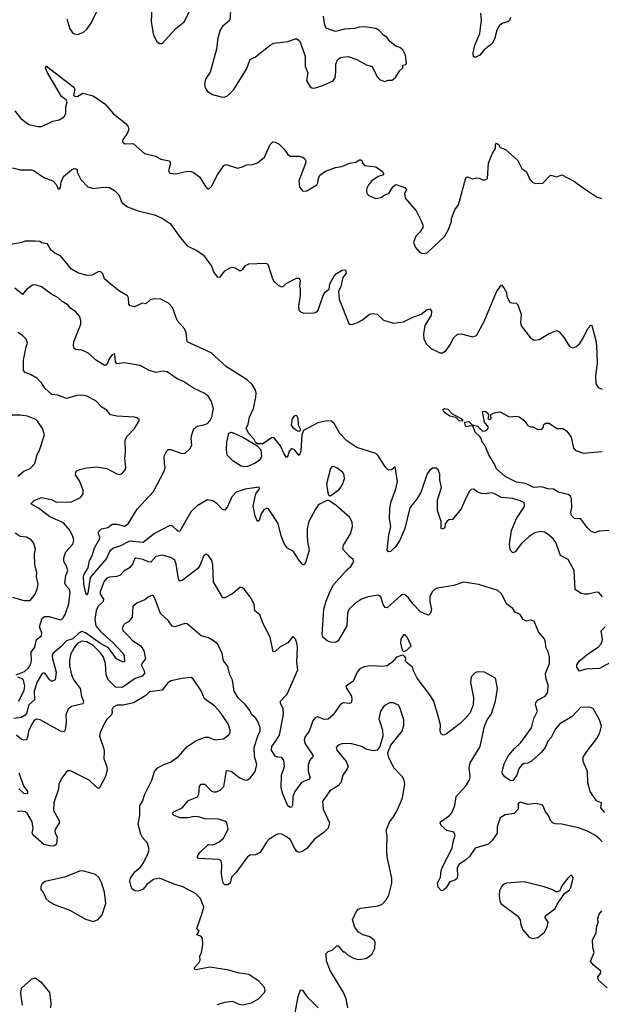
# Model space of a CAD drawing. Extents: x 2133461 to 2293071, y 753526 to 916327.
# Tile 139 of 256: x 2206592 to 2211219, y 839732 to 847568. Entities that reach past the tile are written whole.
import ezdxf

# ---------------------------------------------------------------- set-up
doc = ezdxf.new("R2010")
doc.units = 0

msp = doc.modelspace()

# ---------------------------------------------------------------- linework, layer by layer
at = {"layer": '0CON10XD'}
for points in [[(2206965.8, 847575.8), (2206990, 847495), (2207008.3, 847468.3), (2207025, 847456.7), (2207055, 847451.2), (2207100.5, 847469.5), (2207128.8, 847495), (2207164.2, 847545), (2207227.5, 847675)], [(2207642, 847665), (2207638.8, 847555), (2207651.7, 847471.7), (2207657.5, 847445), (2207682.5, 847395), (2207705, 847377.5), (2207725, 847377.5), (2207835, 847498), (2207899.7, 847550.3), (2207948.8, 847645)], [(2208270, 847635), (2208263.3, 847565), (2208206.2, 847515), (2208187.5, 847485), (2208167.5, 847425), (2208157, 847333), (2208108.3, 847151.7), (2208070, 847095), (2208061.2, 847055), (2208066.7, 847025), (2208085, 846997.5), (2208125, 846972.5), (2208193.6, 846953.6), (2208219.3, 846950.7), (2208245, 846962.5), (2208295, 847012.5), (2208396, 847175), (2208425, 847252.5), (2208468.3, 847271.7), (2208583.9, 847366.1), (2208615, 847380), (2208725, 847393.3), (2208787, 847417), (2208797, 847417), (2208815, 847402.5), (2208826.7, 847385), (2208863.8, 847275), (2208863.3, 847195), (2208883.3, 847145), (2208873.3, 847085), (2208903.3, 847035), (2208915, 847026.7), (2208935, 847023.8), (2208995, 847041.2), (2209085, 847081.2), (2209101.2, 847105), (2209106, 847155), (2209106.2, 847215), (2209121.2, 847248.8), (2209145, 847266.2), (2209205, 847276.2), (2209275, 847251.2), (2209348.3, 847208.3), (2209395, 847196.7), (2209435, 847112.5), (2209455, 847092.5), (2209495, 847077.5), (2209523.6, 847086.4), (2209555, 847087.5), (2209583, 847107), (2209617.5, 847165), (2209640, 847185), (2209640, 847205), (2209665, 847212.5), (2209670, 847225), (2209662.5, 847285), (2209639.3, 847329.3), (2209617, 847347), (2209585, 847357.5), (2209536.7, 847395), (2209516.3, 847426.3), (2209485, 847446.2), (2209452.3, 847482.3), (2209425, 847498.8), (2209335, 847510), (2209295, 847509.2), (2209255, 847498.8), (2209175, 847491.4), (2209105, 847474.3), (2209031.4, 847501.4), (2209018.2, 847525), (2209009.2, 847595)], [(2210496, 847585), (2210489.2, 847560.8), (2210475, 847550.8), (2210435, 847540.3), (2210409.3, 847520.7), (2210388.1, 847485), (2210368.2, 847411.8), (2210351.8, 847378.2), (2210283.3, 847325), (2210253.1, 847286.9), (2210215, 847268), (2210202.5, 847275), (2210200.9, 847305), (2210213.9, 847365), (2210252, 847458), (2210265.3, 847565.3), (2210259.5, 847619.5)], [(2206551.7, 846841.7), (2206600.5, 846780.5), (2206665, 846733.3), (2206738.3, 846718.3), (2206765, 846718.8), (2206785, 846726.7), (2206855, 846761.2), (2206905, 846770), (2206945, 846794.2), (2206959.8, 846825), (2206958, 846875), (2206968.5, 846915), (2206960.9, 846930.9), (2206925, 846957.8), (2206808.2, 847155), (2206797.5, 847185), (2206805, 847198), (2207021.5, 847031.5), (2207030.8, 847015), (2207018.8, 846965), (2207035, 846957.8), (2207055, 846960.4), (2207095, 846982.5), (2207175, 846960.9), (2207269.4, 846899.4), (2207337.9, 846817.9), (2207438.2, 846738.2), (2207454.8, 846715), (2207460.3, 846695), (2207443.8, 846656.2), (2207412.2, 846615), (2207410.8, 846595), (2207429.3, 846579.3), (2207495, 846583.3), (2207584.1, 846504.1), (2207675, 846480.8), (2207715, 846458), (2207782.5, 846445), (2207791.2, 846425), (2207776.2, 846365), (2207786.4, 846346.4), (2207835, 846342), (2207925, 846362.9), (2207955, 846360.8), (2207975, 846352.5), (2208025.5, 846315.5), (2208065, 846247.5), (2208083.6, 846223.6), (2208095, 846220), (2208118.3, 846241.7), (2208166.4, 846333.6), (2208215, 846406.7), (2208235, 846416.7), (2208325, 846387.5), (2208365, 846397.5), (2208395, 846412.5), (2208445, 846416.7), (2208485, 846430), (2208538.8, 846475), (2208584.2, 846575), (2208605, 846596), (2208625, 846594.2), (2208656.4, 846576.4), (2208696.4, 846536.4), (2208725, 846496.2), (2208745, 846481.2), (2208815, 846481.2), (2208843.9, 846473.9), (2208860.8, 846460.8), (2208868, 846445), (2208867, 846423), (2208812.2, 846285), (2208819.2, 846235), (2208845, 846203.8), (2208875, 846206.7), (2208955, 846252.5), (2208965, 846270), (2208968.8, 846305), (2208979.3, 846330.7), (2209025, 846363.3), (2209105, 846391.2), (2209155, 846398.8), (2209215, 846426.7), (2209265, 846433.3), (2209295, 846452.5), (2209305, 846452.5), (2209315.8, 846445.8), (2209320, 846425), (2209335, 846406.7), (2209425, 846397.5), (2209475, 846363.3), (2209487.5, 846345), (2209486.1, 846333.9), (2209445, 846320), (2209393.3, 846285), (2209366.2, 846255), (2209352.7, 846227.3), (2209350, 846205), (2209354.1, 846184.1), (2209368.3, 846168.3), (2209423.9, 846143.9), (2209467.7, 846152.3), (2209496.4, 846173.6), (2209527.5, 846185), (2209561.7, 846238.3), (2209585, 846257.5), (2209655, 846232.5), (2209670, 846215), (2209652.5, 846185), (2209658.3, 846148.3), (2209745.8, 846045.8), (2209782.9, 845972.9), (2209800, 845935), (2209798.8, 845915), (2209774.1, 845875.9), (2209743.8, 845845), (2209723.8, 845795), (2209740, 845755), (2209776.4, 845716.4), (2209796.4, 845706.4), (2209835, 845713.8), (2209973.8, 845845), (2210007.3, 845902.7), (2210026.7, 845965), (2210026.7, 845985), (2210053.3, 846055), (2210083.3, 846095), (2210141.7, 846308.3), (2210155, 846316.7), (2210195, 846302.5), (2210225, 846310), (2210247, 846307), (2210275, 846292.5), (2210295, 846292.5), (2210312.5, 846305), (2210322.5, 846427.5), (2210350.5, 846499.5), (2210377, 846543), (2210377.5, 846575), (2210385, 846586.7), (2210402.5, 846575), (2210415, 846550), (2210457.5, 846535), (2210555, 846447.5), (2210586.7, 846385), (2210625, 846356.7), (2210651.2, 846295), (2210670, 846275), (2210695, 846264), (2210755, 846266.7), (2210815, 846330), (2210865, 846316.7), (2210905, 846333.3), (2211005, 846281.2), (2211066.7, 846235), (2211186.4, 846156.4), (2211220, 846145)], [(2206535, 846388), (2206594.1, 846374.1), (2206685, 846372), (2206707.5, 846365), (2206785, 846312), (2206855, 846286), (2206884, 846255), (2206895, 846227.5), (2206905, 846220), (2206915, 846232.5), (2206921.9, 846275), (2206940.6, 846319.4), (2207005, 846372.5), (2207025, 846382.5), (2207041.7, 846381.7), (2207050, 846375), (2207050, 846355), (2207079.2, 846295), (2207135, 846238.9), (2207175, 846225.6), (2207255, 846235.8), (2207305, 846233.3), (2207345, 846208.6), (2207380, 846175), (2207405, 846113.6), (2207448.9, 846078.9), (2207535, 846047.5), (2207665, 846014.3), (2207725, 845988.6), (2207790, 845945), (2207869.4, 845835), (2207925, 845769.2), (2208001.3, 845731.3), (2208053.8, 845695), (2208117.8, 845607.8), (2208135.7, 845555), (2208165, 845520), (2208189.1, 845520.9), (2208225, 845570), (2208265, 845593.8), (2208285, 845598), (2208305, 845593.8), (2208345, 845570), (2208365, 845577.5), (2208388.3, 845611.7), (2208414.4, 845625.6), (2208545, 845630.6), (2208562.9, 845625), (2208568.9, 845615), (2208603.6, 845506.4), (2208615, 845486.7), (2208647.5, 845455), (2208675, 845443.3), (2208687.5, 845445), (2208712.5, 845467.5), (2208795, 845510), (2208815, 845510), (2208823.6, 845493.6), (2208816.7, 845445), (2208823, 845423), (2208823.8, 845375), (2208808.8, 845285), (2208813.3, 845255), (2208825, 845242.5), (2208853.6, 845233.6), (2208935, 845234), (2208955, 845242), (2208966, 845255), (2209007, 845373), (2209021.7, 845398.3), (2209055, 845423.3), (2209058.1, 845465), (2209092.7, 845527.3), (2209112.4, 845547.6), (2209156.2, 845575), (2209185, 845578.6), (2209188.3, 845551.7), (2209162, 845515), (2209145.5, 845444.5), (2209127.1, 845405), (2209134.3, 845344.3), (2209209.3, 845149.3), (2209221.7, 845141.7), (2209245, 845144), (2209285, 845160), (2209320.3, 845179.7), (2209375, 845223.3), (2209395, 845228.8), (2209435, 845223.3), (2209485, 845177.5), (2209565, 845153.8), (2209645, 845162.5), (2209715, 845197.5), (2209786.8, 845223.2), (2209835, 845262), (2209856, 845266), (2209867.7, 845247.7), (2209865.9, 845215.9), (2209815.4, 845134.6), (2209803.8, 845065), (2209807.1, 845025), (2209829.3, 844985), (2209865, 844951.2), (2209935, 844917.6), (2209955, 844915.6), (2209985.2, 844935), (2210019.1, 844985), (2210043.1, 845035), (2210075, 845065.6), (2210105, 845068.1), (2210195, 845042.9), (2210225, 845053.8), (2210286.9, 845165), (2210385, 845402), (2210425, 845456.7), (2210444.2, 845434.2), (2210465, 845397.5), (2210466.7, 845365), (2210491.2, 845321.2), (2210505, 845313.8), (2210541.7, 845311.7), (2210555, 845297.5), (2210580.8, 845220.8), (2210575.7, 845155), (2210580.7, 845130.7), (2210656.8, 845036.8), (2210685, 845018), (2210725, 845022.5), (2210805, 845071.2), (2210865, 845094), (2210882.7, 845082.7), (2210925, 845036.7), (2210965, 844966.2), (2210995, 844956), (2211016.6, 844963.4), (2211045, 844988), (2211070.6, 845025), (2211115, 845113.3), (2211135, 845137.5), (2211143, 845133), (2211176.1, 845016.1), (2211181.2, 844975), (2211187.5, 844835), (2211173.9, 844733.9), (2211175, 844670), (2211195, 844640), (2211225, 844627.5)], [(2207535, 845296), (2207505, 845284), (2207470.8, 845290.8), (2207461.2, 845305), (2207457.5, 845355), (2207450.3, 845370.3), (2207387, 845407), (2207308.7, 845468.7), (2207267, 845507), (2207253.8, 845545), (2207235, 845563.3), (2207215, 845561.2), (2207165, 845535.8), (2207125, 845533.1), (2207055, 845552.9), (2207005, 845582), (2206918.8, 845685), (2206870.3, 845710.3), (2206842, 845735), (2206813.6, 845783.6), (2206765, 845792.5), (2206753, 845803), (2206713.9, 845806.1), (2206635, 845806.7), (2206605.7, 845794.3), (2206525, 845778.6)], [(2211247.2, 841257.2), (2211216, 841295), (2211220, 841335), (2211182.1, 841352.1), (2211130.8, 841425), (2211112.9, 841495), (2211110.6, 841585), (2211076, 841665), (2211075, 841700), (2211102.9, 841745), (2211183.7, 841846.3), (2211207.4, 841892.6), (2211220, 841945), (2211206, 841995), (2211155, 842086.7), (2211126.8, 842096.8), (2211055, 842093.1), (2210987.9, 842022.1), (2210890, 841965), (2210854.4, 841925), (2210820.8, 841855), (2210793.8, 841825), (2210773.5, 841776.5), (2210742.6, 841737.4), (2210663.6, 841666.4), (2210635, 841650.5), (2210605, 841648.9), (2210585, 841635.4), (2210563.7, 841605), (2210547.3, 841555), (2210515, 841509.4), (2210495, 841512.7), (2210451.9, 841541.9), (2210433.2, 841565), (2210430, 841585), (2210445.5, 841645), (2210475.3, 841704.7), (2210526.2, 841765), (2210580, 841815), (2210665, 841931.9), (2210683.4, 842006.6), (2210711.8, 842065), (2210695.7, 842115), (2210698.6, 842135), (2210716, 842155), (2210772.5, 842185), (2210794.4, 842215), (2210795.5, 842275), (2210779.4, 842319.4), (2210774.3, 842364.3), (2210808, 842445), (2210808, 842495), (2210797.3, 842537.3), (2210778.8, 842575), (2210775, 842617.5), (2210765, 842642), (2210720, 842695), (2210685, 842782), (2210655, 842790), (2210625, 842780), (2210597.5, 842795), (2210573, 842833), (2210535, 842852.5), (2210515, 842883.3), (2210466.6, 842916.6), (2210425, 843000), (2210395.8, 843025.8), (2210245, 843073.8), (2210121.7, 843091.7), (2210045, 843065.7), (2209915.7, 843044.3), (2209894.5, 843035.5), (2209874.2, 843015), (2209856, 842975), (2209855.7, 842935), (2209869.3, 842875), (2209861.1, 842845), (2209845, 842827.8), (2209783.8, 842853.8), (2209719.8, 842919.8), (2209685, 842966), (2209655, 842991.2), (2209636.4, 842993.6), (2209625, 842986.7), (2209544.2, 842915), (2209515, 842888), (2209499.5, 842889.5), (2209483.4, 842913.4), (2209465.7, 842975), (2209445, 842988.6), (2209365, 842975.5), (2209310, 842955), (2209262.2, 842925), (2209210.9, 842875), (2209200.8, 842845), (2209195.2, 842744.8), (2209124.5, 842625), (2209105, 842611.9), (2209065, 842612.8), (2209038.2, 842625), (2209002.7, 842655), (2208998.5, 842675), (2209012, 842878), (2209029.3, 842940.7), (2209061, 843019), (2209089.6, 843070.4), (2209198, 843192), (2209225.6, 843215), (2209250.8, 843255), (2209245, 843273.3), (2209216.1, 843296.1), (2209163.8, 843355), (2209167.5, 843385), (2209195, 843428), (2209225, 843476.7), (2209240, 843535), (2209237, 843567), (2209218.8, 843605), (2209110.5, 843700.5), (2209051.7, 843741.7), (2209035, 843742.5), (2208982.5, 843715), (2208966.1, 843703.9), (2208945, 843672.5), (2208891.4, 843575), (2208880, 843515), (2208878.6, 843465), (2208880.8, 843415), (2208895.9, 843344.1), (2208865, 843247.5), (2208855, 843230), (2208845, 843230), (2208811.1, 843271.1), (2208771.2, 843335), (2208723.1, 843363.1), (2208698.8, 843395), (2208671.2, 843461.2), (2208647.7, 843557.7), (2208577.3, 843667.3), (2208567.5, 843677.5), (2208555, 843678.8), (2208535, 843666), (2208512.5, 843635), (2208497.7, 843582.3), (2208485, 843573.3), (2208465.9, 843615.9), (2208450.3, 843700.3), (2208471.2, 843795), (2208500, 843835), (2208497.5, 843847.5), (2208385, 843832), (2208315, 843808), (2208280.3, 843769.7), (2208245, 843693.3), (2208224.1, 843665.9), (2208205, 843670), (2208162, 843715), (2208127.6, 843737.6), (2208085, 843745.6), (2208005, 843698.6), (2207955.7, 843655), (2207865, 843498.8), (2207855, 843496), (2207845, 843502.5), (2207805, 843540.6), (2207785, 843541.5), (2207665, 843479.5), (2207575, 843408.5), (2207465, 843417), (2207395, 843379.8), (2207337.2, 843362.8), (2207310.1, 843339.9), (2207281.2, 843278.8), (2207151.5, 843128.5), (2207135, 843003.3), (2207125, 842990), (2207118, 843005), (2207100.9, 843075), (2207100, 843135), (2207105.6, 843155), (2207137.1, 843205), (2207148.2, 843265), (2207168.3, 843301.7), (2207187.7, 843365), (2207227.4, 843432.6), (2207228.9, 843448.9), (2207216, 843485), (2207220, 843495), (2207243.8, 843515), (2207292.1, 843527.9), (2207327.1, 843552.9), (2207365, 843553.3), (2207425, 843538.6), (2207455.8, 843555), (2207525, 843671.9), (2207655, 843813.1), (2207741.8, 843975), (2207748.2, 844005), (2207745, 844033.3), (2207741.4, 844095), (2207762.4, 844137.6), (2207773, 844147), (2207795, 844148.6), (2207875, 844119.5), (2207904.4, 844115.6), (2207949.2, 844155), (2207960, 844185), (2207955.6, 844235), (2207960.6, 844265), (2207978.3, 844311.7), (2208005, 844334.4), (2208056.2, 844343.8), (2208085, 844355.6), (2208105.8, 844375), (2208120.8, 844405), (2208134, 844475), (2208116, 844535), (2208091.2, 844571.2), (2208065, 844592), (2207975.8, 844635.8), (2207895, 844688), (2207845, 844708.6), (2207765, 844765.4), (2207735, 844770.4), (2207675, 844760), (2207622.5, 844775), (2207550, 844815), (2207423.9, 844836.1), (2207365, 844828.8), (2207353.3, 844845), (2207348.8, 844905), (2207345, 844908.8), (2207325, 844897.5), (2207305.2, 844874.8), (2207285, 844823.8), (2207275, 844815.8), (2207265, 844817.5), (2207204, 844855), (2207135, 844917.5), (2207085, 844937.5), (2207035, 844943.8), (2207025, 844950), (2207019.2, 844975), (2207023.1, 845005), (2207077.1, 845145), (2207078.6, 845175), (2207067.9, 845207.9), (2207036.2, 845245), (2206999.7, 845269.7), (2206976.4, 845296.4), (2206928.8, 845325), (2206898.8, 845355), (2206843.4, 845383.4), (2206765, 845442), (2206715, 845458.6), (2206693.4, 845456.6), (2206645, 845422), (2206615, 845380), (2206552.3, 845432.3)], [(2211227.5, 842975), (2211198.3, 843008.3), (2211181.7, 843011.7), (2211115, 842996), (2211085, 842996), (2211055, 843004.2), (2211012.1, 843032.1), (2211002.5, 843185), (2210955, 843272), (2210894.4, 843304.4), (2210858.6, 843408.6), (2210836.9, 843436.9), (2210792.7, 843472.7), (2210768.2, 843488.2), (2210735, 843494.4), (2210691.2, 843485), (2210646, 843455), (2210585, 843400), (2210535, 843332), (2210515, 843324), (2210495, 843350), (2210487.8, 843395), (2210505, 843502.5), (2210545, 843598.8), (2210608.8, 843695), (2210607.5, 843715), (2210602.5, 843725), (2210575, 843738.8), (2210515, 843756.2), (2210425, 843766.2), (2210365, 843798), (2210345, 843802), (2210295, 843793.8), (2210265, 843796.2), (2210235, 843808.8), (2210205, 843831.2), (2210185, 843828), (2210171.4, 843815), (2210143.3, 843765), (2210104.3, 843675.7), (2210035, 843590), (2210005, 843587.5), (2209990, 843575), (2209977.5, 843555), (2209973.3, 843525), (2209955, 843513.3), (2209945, 843520), (2209945.9, 843574.1), (2209917.1, 843662.9), (2209915.4, 843745), (2209947.3, 843845), (2209933.5, 843905), (2209934.4, 843954.4), (2209920, 843985), (2209905, 843998.8), (2209875, 843998.8), (2209855, 843983.8), (2209835, 843953.3), (2209782.9, 843805), (2209753.2, 843756.8), (2209695, 843684), (2209655, 843520), (2209616.7, 843425), (2209583.8, 843375), (2209541.2, 843335), (2209525, 843332), (2209516.2, 843345), (2209528.9, 843465), (2209544.2, 843535), (2209532.9, 843595), (2209536.7, 843675), (2209545.4, 843725), (2209585.4, 843835), (2209596.5, 843893.5), (2209578.3, 844008.3), (2209550, 843985), (2209525, 843983.3), (2209500.3, 844010.3), (2209447.1, 844095), (2209426.2, 844115), (2209275, 844164.4), (2209195, 844217.1), (2209137.8, 844275), (2209093.2, 844353.2), (2209072.3, 844372.3), (2209035, 844375.8), (2208965, 844359.4), (2208850.5, 844299.5), (2208836, 844265), (2208828.5, 844135), (2208815, 844100), (2208779.2, 844145), (2208755, 844155.8), (2208735.7, 844135), (2208725, 844097.5), (2208715, 844083.8), (2208695, 844112), (2208666.2, 844176.2), (2208615, 844242.9), (2208595, 844240.5), (2208527.1, 844192.9), (2208485, 844191.4), (2208470.8, 844200.8), (2208457.5, 844227.5), (2208414.7, 844275), (2208394.3, 844315), (2208409.7, 844350.3), (2208419.2, 844405), (2208451.4, 844475), (2208471.4, 844565), (2208474, 844595), (2208468.8, 844618.8), (2208441.2, 844665), (2208400.9, 844700.9), (2208236, 844805), (2208115, 844916), (2207925, 845004.2), (2207915.5, 845075.5), (2207905.7, 845105), (2207844.4, 845174.4), (2207806.9, 845276.9), (2207775, 845313.3), (2207714.1, 845344.1), (2207665.8, 845345.8), (2207630.7, 845339.3), (2207595, 845306.2), (2207565, 845311.2), (2207535, 845296)], [(2206563.3, 842355), (2206629.5, 842380.5), (2206661.5, 842408.5), (2206678.8, 842435), (2206684.4, 842465), (2206682.8, 842535), (2206711.2, 842575), (2206725, 842635.5), (2206765.9, 842665), (2206767.1, 842685), (2206750.5, 842735), (2206770.6, 842805), (2206792.4, 842817.6), (2206825, 842819.6), (2206915, 842790.8), (2206935, 842803.5), (2206954.2, 842834.2), (2206982, 842918), (2206992.5, 843012.5), (2206985, 843036), (2206959.2, 843065), (2206950, 843085), (2206960, 843145), (2206974.4, 843185), (2206965, 843218.8), (2206943.5, 843255), (2206941.8, 843285), (2206958.3, 843331.7), (2207015.7, 843395), (2207021.9, 843425), (2207015.6, 843455), (2206991.9, 843505), (2206941.5, 843565), (2206830.8, 843610.8), (2206741.4, 843681.4), (2206681.2, 843715), (2206707.9, 843742.1), (2206764.5, 843765.5), (2206845, 843749.1), (2206885, 843728.5), (2207005, 843732), (2207075.8, 843764.2), (2207095.7, 843794.3), (2207096.7, 843825), (2207067.3, 843897.3), (2207035.8, 843945), (2207037.5, 843967.5), (2207045, 843978.8), (2207070.9, 843989.1), (2207125, 844001.9), (2207205, 844009.4), (2207285, 843995.6), (2207365, 843952.9), (2207385, 843948.8), (2207405, 843953.3), (2207430, 843985), (2207436.7, 844005), (2207427.5, 844075), (2207432.5, 844125), (2207430, 844225), (2207446.6, 844253.4), (2207503.8, 844315), (2207543.3, 844375), (2207543.3, 844385), (2207527.9, 844397.9), (2207505.4, 844405.4), (2207365, 844412.9), (2207315, 844424.5), (2207285, 844460), (2207245, 844484), (2207196.2, 844535), (2207125, 844570.6), (2207085, 844578.6), (2207045, 844577.1), (2206965, 844552.5), (2206895, 844580), (2206846.4, 844586.4), (2206791.4, 844635), (2206765, 844676.7), (2206726.7, 844715), (2206677.5, 844745), (2206635, 844760), (2206620.8, 844775), (2206622.5, 844857.5), (2206642.5, 844965), (2206653.8, 844995), (2206643.3, 845025), (2206615, 845053.8), (2206577.9, 845077.9)], [(2206578, 843935), (2206625, 843974.3), (2206674.3, 843995.7), (2206712.7, 844037.3), (2206731.2, 844108.8), (2206745.8, 844134.2), (2206788.8, 844265), (2206773.3, 844315), (2206733, 844373), (2206720, 844385), (2206655, 844411.4), (2206595, 844420.8), (2206505, 844420)], [(2210115, 844372.5), (2210087.5, 844375), (2210062.7, 844402.7), (2210015, 844411.8), (2209968.9, 844445), (2209957.5, 844465), (2209975, 844473.5), (2209997.3, 844467.3), (2210032.2, 844432.2), (2210105, 844393.1), (2210114.3, 844385), (2210115, 844372.5)], [(2211285, 843503.1), (2211201.7, 843498.3), (2211165, 843484.3), (2211135, 843497.5), (2211105.9, 843525.9), (2211057.5, 843595), (2211005, 843598.2), (2210981.7, 843621.7), (2210977.6, 843645), (2210983.8, 843685), (2210982, 843755), (2210974, 843775), (2210955, 843790.6), (2210875, 843808.7), (2210841.8, 843831.8), (2210795, 843835.2), (2210745, 843849.7), (2210681.4, 843845), (2210617, 843877), (2210545, 843888.7), (2210455, 843933.3), (2210385, 843994.7), (2210370.3, 844030.3), (2210325, 844103.8), (2210292.3, 844182.3), (2210270.4, 844205), (2210262.7, 844235), (2210251.6, 844251.6), (2210215.6, 844285), (2210200, 844330), (2210176.1, 844336.1), (2210145, 844328.1), (2210135, 844343.3), (2210134.2, 844365.8), (2210165, 844371.1), (2210193, 844343), (2210235, 844332), (2210265, 844300), (2210275, 844294.4), (2210294.2, 844295.8), (2210313.3, 844306.7), (2210322.5, 844325), (2210290, 844365), (2210275, 844450), (2210295, 844453.3), (2210317.7, 844437.7), (2210322.5, 844415), (2210317.5, 844395), (2210335, 844387.5), (2210342.5, 844395), (2210340, 844425), (2210375, 844442.5), (2210415, 844447.5), (2210485, 844407.5), (2210545, 844413.3), (2210565, 844406.2), (2210601.7, 844381.7), (2210635, 844337.5), (2210655, 844327.5), (2210675, 844327.5), (2210715, 844306.7), (2210745, 844310), (2210760, 844325), (2210760, 844345), (2210775, 844357.5), (2210805, 844356.7), (2210865, 844313.3), (2210915, 844313.3), (2210945, 844293.3), (2210978.8, 844245), (2210998.6, 844158.6), (2211012.4, 844142.4), (2211075, 844119.3), (2211225, 844131.1)], [(2208815, 844293.3), (2208827.5, 844305), (2208810.7, 844340.7), (2208806.2, 844395), (2208796.7, 844415), (2208785, 844417.1), (2208775, 844413.8), (2208760, 844395), (2208752.4, 844342.4), (2208765, 844321.2), (2208802.5, 844295), (2208815, 844293.3)], [(2208375, 844008.8), (2208353.9, 844013.9), (2208290, 844055), (2208243, 844103), (2208236.7, 844145), (2208240, 844205), (2208255, 844276.9), (2208273.3, 844285), (2208285, 844282.9), (2208368.2, 844245), (2208479.6, 844179.6), (2208510, 844145), (2208516.4, 844095), (2208505.3, 844065), (2208459.6, 844035), (2208405, 844013.3), (2208375, 844008.8)], [(2209065, 843780), (2209137.3, 843832.7), (2209161.2, 843868.8), (2209175.8, 843915), (2209174, 843945), (2209163.8, 843965), (2209115, 844001.2), (2209085, 844013.3), (2209072.3, 844007.7), (2209064, 843995), (2209032, 843875), (2209043.3, 843803.3), (2209051.7, 843781.7), (2209065, 843780)], [(2206535, 842971.5), (2206625.6, 842944.4), (2206675, 842946.2), (2206714, 842995), (2206731.4, 843035), (2206739.4, 843075), (2206725.9, 843134.1), (2206728.1, 843165), (2206710.9, 843230.9), (2206710, 843315), (2206718, 843355), (2206705, 843402.5), (2206685, 843426.2), (2206645, 843448.8), (2206595, 843456), (2206555, 843482)], [(2208207.7, 842967.7), (2208132.5, 843095), (2208129.4, 843229.4), (2208121.2, 843265), (2208095, 843303.3), (2208075, 843313.3), (2208056.1, 843303.9), (2208026.2, 843225), (2208009.5, 843200.5), (2207885, 843105.6), (2207865, 843100), (2207854.7, 843114.7), (2207837.3, 843235), (2207825, 843266), (2207795, 843289.2), (2207725, 843305.6), (2207673.8, 843296.2), (2207635, 843251.8), (2207615, 843252.8), (2207575, 843271.8), (2207515, 843283.8), (2207504.2, 843275.8), (2207488, 843235), (2207464, 843205), (2207419.7, 843180.3), (2207392, 843148), (2207365, 843136.1), (2207305, 843132.7), (2207285, 843124.3), (2207261.9, 843095), (2207230.8, 843015), (2207231.2, 842995), (2207259.3, 842955), (2207255, 842937.1), (2207242.7, 842925), (2207215, 842900.9), (2207198.9, 842865), (2207190.3, 842795), (2207197.3, 842745), (2207236.8, 842695), (2207328.9, 842615), (2207415.4, 842525), (2207422.7, 842505), (2207425, 842460), (2207415, 842454.4), (2207361.7, 842481.7), (2207298.6, 842568.6), (2207235, 842603.9), (2207115, 842689.3), (2207085, 842698.6), (2207065, 842689.2), (2207015, 842640.1), (2206963.7, 842625), (2206921.2, 842578.8), (2206855.9, 842525), (2206849.5, 842505), (2206851.9, 842485), (2206882.8, 842375), (2206873.1, 842315), (2206845, 842302.2), (2206825, 842319.5), (2206795, 842363.9), (2206785, 842368.7), (2206770.5, 842365), (2206731.9, 842298.1), (2206706.9, 842225), (2206709.5, 842155), (2206664.7, 842115.3), (2206645, 842046), (2206635, 842033.1), (2206604.3, 842015.7), (2206546.2, 842006.2)], [(2211226.5, 841025), (2211205, 841050), (2211167.8, 841077.8), (2211115, 841106.7), (2211037.6, 841137.6), (2210905, 841166.2), (2210855, 841167.8), (2210835, 841174.4), (2210815.6, 841195), (2210798.1, 841235), (2210774.3, 841265), (2210755, 841313.3), (2210745, 841320), (2210695, 841330), (2210635, 841321.5), (2210575, 841339.4), (2210562.5, 841335), (2210555.8, 841325), (2210557.8, 841307.8), (2210557.1, 841285), (2210525, 841249.4), (2210455, 841239.4), (2210413.8, 841215), (2210390, 841145), (2210390, 841095), (2210353, 841037), (2210322.7, 841007.3), (2210216.2, 840975), (2210171.7, 840908.3), (2210140, 840880), (2210085, 840845.5), (2210072.9, 840815), (2210076.2, 840755), (2210069.1, 840730.9), (2210055, 840719.5), (2210015, 840705.5), (2209982.1, 840655), (2209955, 840635.5), (2209945, 840638.5), (2209922.5, 840665), (2209916.2, 840695), (2209940.4, 840745), (2209945.3, 840795), (2209958, 840832), (2210032.8, 840975), (2210040.4, 841025), (2210056.2, 841075), (2210045, 841101.9), (2209991.4, 841115), (2209946, 841155), (2209936.2, 841175), (2209938.8, 841185), (2210010.8, 841235), (2210030, 841255), (2210052.9, 841315), (2210065, 841386.7), (2210145, 841473.8), (2210172.5, 841525), (2210175.8, 841545), (2210167.5, 841615), (2210176, 841655), (2210255, 841782.5), (2210291.2, 841945), (2210311.2, 841995), (2210346, 842045), (2210378, 842145), (2210393.8, 842245), (2210378.3, 842328.3), (2210290, 842375), (2210235, 842376.7), (2210215, 842370), (2210185, 842337.5), (2210177.7, 842292.3), (2210202, 842175), (2210200, 842115), (2210175, 842052.5), (2210135, 842006.2), (2210095, 841966), (2209986.7, 841885), (2209965, 841874.2), (2209945, 841883.3), (2209937.5, 841905), (2209938.6, 841955), (2209927.6, 842007.6), (2209885.8, 842145), (2209856, 842195), (2209755, 842326.7), (2209723.8, 842385), (2209716.1, 842416.1), (2209667.5, 842455), (2209662.5, 842465), (2209665, 842490), (2209647, 842507), (2209635, 842510), (2209590, 842495), (2209556, 842455), (2209515, 842426), (2209475, 842419.4), (2209395, 842426.5), (2209365, 842423.3), (2209332, 842418), (2209298.7, 842401.3), (2209278, 842375), (2209246.2, 842305), (2209190, 842265), (2209186.2, 842255), (2209230.6, 842185), (2209233.2, 842156.8), (2209227.8, 842132.2), (2209215, 842125.8), (2209165, 842131.8), (2209142.5, 842115), (2209085.6, 842035), (2209045, 842001.4), (2209015, 841998.1), (2208965, 842020.8), (2208945, 842014.2), (2208925, 841988.8), (2208894.7, 841905), (2208861, 841859), (2208856.4, 841835), (2208862.5, 841805), (2208924.5, 841715), (2208923.3, 841705), (2208897.1, 841672.9), (2208887.9, 841635), (2208887.1, 841585), (2208903.1, 841535), (2208894.2, 841525), (2208835, 841496), (2208782.1, 841425), (2208764.1, 841385), (2208762.1, 841317.9), (2208755, 841300), (2208745, 841298), (2208725, 841312), (2208685, 841403.8), (2208671.2, 841455), (2208675.4, 841555), (2208699.1, 841625), (2208693.5, 841673.5), (2208676.8, 841696.8), (2208645, 841698.9), (2208625, 841706.9), (2208594.6, 841755), (2208597.9, 841785), (2208625, 841821.8), (2208658.6, 841875), (2208689.7, 842040.3), (2208688.9, 842085), (2208667.3, 842125), (2208666.5, 842145), (2208719.4, 842200.6), (2208803.5, 842395), (2208796.9, 842455), (2208802, 842575), (2208798, 842605), (2208785, 842637.5), (2208765, 842660), (2208725, 842610), (2208665, 842576.7), (2208625, 842540), (2208607.5, 842537.5), (2208584.2, 842655), (2208532.5, 842755), (2208501.2, 842831.2), (2208462.9, 842862.9), (2208458, 842915), (2208433.8, 842965), (2208377.5, 843035), (2208365, 843047.5), (2208345, 843052.5), (2208285, 843000), (2208225, 842966.2), (2208207.7, 842967.7)], [(2209203.3, 839705), (2209188.8, 839775), (2209168.8, 839825), (2209062.3, 840002.3), (2209033.3, 840075), (2209031.2, 840135), (2209045, 840153.3), (2209077.7, 840162.3), (2209115, 840197.5), (2209125, 840197.5), (2209165, 840150), (2209175, 840150), (2209200, 840125), (2209248.3, 840098.3), (2209285, 840087.5), (2209345, 840096.7), (2209376.1, 840113.9), (2209395, 840132.5), (2209417.5, 840175), (2209420, 840225), (2209415, 840240), (2209378.3, 840268.3), (2209324.1, 840284.1), (2209287, 840307), (2209257.1, 840347.1), (2209240, 840405), (2209265, 840463.8), (2209285, 840489.2), (2209305, 840497.5), (2209445, 840516), (2209475, 840528.8), (2209506.8, 840563.2), (2209529.1, 840600.9), (2209553, 840697), (2209551.9, 840735), (2209516, 840905), (2209512, 840965), (2209516.4, 841073.6), (2209508.8, 841115), (2209535, 841182.5), (2209567, 841223), (2209595.7, 841274.3), (2209638, 841375), (2209656, 841485), (2209650, 841515), (2209634.3, 841544.3), (2209568, 841615), (2209529.2, 841695), (2209521.2, 841735), (2209543.8, 841795), (2209634.3, 841905.7), (2209647.3, 841952.7), (2209648.1, 841995), (2209616.4, 842095), (2209605, 842111.4), (2209565, 842131.4), (2209535, 842130.6), (2209491.4, 842108.6), (2209461.4, 842065), (2209448.1, 842005), (2209458.8, 841971.2), (2209479.4, 841915), (2209481.4, 841865), (2209455.9, 841784.1), (2209436.1, 841753.9), (2209405, 841750), (2209345, 841761.2), (2209314.3, 841784.3), (2209225, 841808), (2209154.3, 841805.7), (2209125, 841793.3), (2209110, 841775), (2209115, 841753.3), (2209190, 841665), (2209204.2, 841625), (2209198, 841605), (2209163.8, 841555), (2209145.6, 841494.4), (2209125, 841472), (2209059.1, 841430.9), (2209001.2, 841345), (2209006, 841285), (2209055.8, 841175), (2209045.8, 841135), (2209015, 841103.1), (2208935.5, 841044.5), (2208875, 840970.8), (2208845, 840950), (2208815, 840939.2), (2208797.9, 840947.9), (2208780.9, 840970.9), (2208745, 841043.8), (2208715, 841065.8), (2208677.5, 841085), (2208652.3, 841087.7), (2208636.4, 841083.6), (2208577.5, 841045), (2208555, 841023.3), (2208505, 840940), (2208467.8, 840922.2), (2208425, 840920), (2208405, 840905.7), (2208311.1, 840778.9), (2208276.7, 840745), (2208267.1, 840695), (2208246.3, 840683.7), (2208225, 840682.7), (2208210, 840695), (2208196.9, 840765), (2208200.4, 840845), (2208194.4, 840875), (2208175, 840885.3), (2208015, 840892.5), (2208003.1, 840905), (2208021.3, 840938.7), (2208085, 840998.6), (2208095, 841003.1), (2208125, 841000), (2208145, 841006.8), (2208180, 841025), (2208214.3, 841055), (2208250.8, 841125), (2208239.2, 841175), (2208225, 841189.2), (2208175.4, 841205.4), (2208065, 841209.2), (2208005, 841227.9), (2207966.6, 841223.4), (2207935, 841215.2), (2207867.2, 841217.2), (2207820, 841235), (2207808.8, 841245), (2207808.8, 841255), (2207818.8, 841265), (2207885.2, 841294.8), (2207935, 841352.9), (2208006.5, 841383.5), (2208018, 841405), (2208021.8, 841468.2), (2208035, 841484), (2208065, 841484), (2208115, 841430), (2208135, 841422.1), (2208157.6, 841422.4), (2208188, 841435), (2208215.4, 841464.6), (2208236, 841594), (2208275, 841587.1), (2208342.5, 841535), (2208385, 841515.6), (2208405, 841518.6), (2208425, 841531.4), (2208464.5, 841585.5), (2208478.7, 841641.3), (2208459.3, 841705), (2208458.4, 841775), (2208485.3, 841864.7), (2208505.5, 841905), (2208506.2, 841935), (2208485, 841988), (2208469.6, 842009.6), (2208438, 842035), (2208421.5, 842071.5), (2208389.2, 842115), (2208329.8, 842169.8), (2208296.9, 842225), (2208285, 842312.5), (2208264, 842355), (2208243.8, 842425), (2208214, 842465), (2208203.4, 842523.4), (2208167.4, 842597.4), (2208135, 842626), (2208095, 842648.8), (2208035, 842663.8), (2207925, 842760), (2207905, 842763.8), (2207825, 842736.2), (2207805, 842742), (2207775, 842782.9), (2207713, 842843), (2207665, 842970), (2207655, 842982.5), (2207645, 842987.5), (2207615, 842973.3), (2207588.3, 842951.7), (2207522.5, 842925), (2207491.4, 842898.6), (2207487.7, 842812.3), (2207461.2, 842778.8), (2207423.4, 842756.6), (2207408, 842725), (2207413.8, 842705), (2207455.8, 842665), (2207492.9, 842625), (2207555, 842585.4), (2207580.6, 842545), (2207591.8, 842485), (2207558.1, 842435), (2207583, 842385), (2207584.4, 842365.6), (2207566.6, 842343.4), (2207511.5, 842325), (2207406.6, 842253.4), (2207355, 842256.9), (2207294.4, 842314.4), (2207279.8, 842355), (2207274.3, 842445), (2207257.4, 842495), (2207232.5, 842532.5), (2207175, 842587.9), (2207125, 842616.3), (2207085, 842621.4), (2207055.3, 842605), (2207026.9, 842575), (2206996.6, 842515), (2206986.7, 842465), (2206986.9, 842425), (2207005, 842353.8), (2207022.6, 842312.6), (2207072.9, 842245), (2207083.9, 842183.9), (2207098.5, 842145), (2207095, 842124.3), (2207005, 842101.4), (2206977.9, 842082.1), (2206960, 842035), (2206962.2, 841977.8), (2206953, 841917), (2206945, 841901.2), (2206915, 841906.2), (2206755, 841995.3), (2206725, 842000.9), (2206705, 841988.9), (2206685, 841957.1), (2206662, 841905), (2206654.5, 841855.5), (2206645, 841838), (2206625, 841833.3), (2206605, 841840.5), (2206565, 841873.1)], [(2211288.3, 842448.3), (2211205.3, 842404.7), (2211095, 842398.9), (2211045, 842382.5), (2211024.2, 842415), (2211024.4, 842435), (2211045.8, 842465), (2211116.2, 842525), (2211195, 842573.5), (2211217.9, 842602.1), (2211228.1, 842635), (2211218, 842705), (2211250, 842735)], [(2209645, 842540), (2209655, 842542.5), (2209675, 842553.3), (2209707.5, 842585), (2209675, 842653.3), (2209655, 842672.5), (2209645, 842672.5), (2209625, 842637.5), (2209621.4, 842605), (2209635, 842550), (2209645, 842540)], [(2206585.5, 842145), (2206626.7, 842233.3), (2206631.9, 842265), (2206622.2, 842312.2), (2206611.9, 842321.9), (2206576, 842335)], [(2208165, 839730), (2208225, 839750), (2208285, 839756), (2208335, 839732.5), (2208365, 839727.1), (2208436.4, 839743.6), (2208491.2, 839775), (2208540, 839825), (2208546, 839845), (2208538.8, 839865), (2208495, 839916.7), (2208415, 839970), (2208325, 839982), (2208257, 840003), (2208105, 840026.7), (2207995, 840007.5), (2207981.7, 840011.7), (2207982.5, 840025), (2208018.3, 840061.7), (2208026.4, 840083.6), (2208026.2, 840115), (2208038, 840145), (2208048, 840205), (2208045, 840257.5), (2208033.6, 840273.6), (2208000, 840285), (2208020, 840315), (2208000, 840335), (2208040.7, 840449.3), (2208057.1, 840505), (2208030.8, 840575), (2207990, 840615), (2207885, 840669.4), (2207825, 840686.7), (2207705, 840735.6), (2207655, 840724.2), (2207603.8, 840685), (2207573, 840647), (2207535, 840632.9), (2207505, 840636.2), (2207485, 840653.3), (2207475, 840677.5), (2207469.2, 840715), (2207473.8, 840735), (2207508.8, 840785), (2207549.7, 840820.3), (2207575, 840853.3), (2207613.8, 840935), (2207621.2, 840965), (2207608.8, 841015), (2207569.7, 841059.7), (2207555.7, 841085.7), (2207534.4, 841165), (2207546.6, 841233.4), (2207547.1, 841315), (2207567.5, 841345), (2207586, 841405), (2207643.8, 841515), (2207663.8, 841585), (2207685, 841610), (2207738.3, 841641.7), (2207790.7, 841659.3), (2207855, 841703.3), (2207923.3, 841785), (2207992.1, 841827.9), (2208065, 841858.6), (2208095, 841856.9), (2208145, 841837.8), (2208213.3, 841845), (2208254.5, 841875.5), (2208265.7, 841895), (2208266.7, 841915), (2208251.5, 841965), (2208187.4, 842057.4), (2208145, 842105.6), (2208063, 842163), (2208036.6, 842226.6), (2207968.8, 842325), (2207955, 842333.8), (2207885, 842326), (2207794.1, 842305.9), (2207770.3, 842289.7), (2207725, 842230.8), (2207625, 842218.6), (2207595, 842190.8)], [(2207595, 842190.8), (2207498, 842132), (2207415, 842111.9), (2207367, 842113), (2207335, 842096.2), (2207323.8, 842075), (2207327.5, 842055), (2207321.4, 842035), (2207285, 842000), (2207269.2, 841975), (2207232.5, 841895), (2207227.5, 841865), (2207260, 841765), (2207264.4, 841745), (2207260, 841685), (2207284.5, 841625), (2207288.2, 841595), (2207274.4, 841545), (2207225, 841450.8), (2207205, 841456.9), (2207145, 841515.5), (2206995, 841588.8), (2206975, 841588.8), (2206965, 841581.2), (2206925, 841530), (2206902.5, 841485), (2206900, 841445), (2206862, 841335), (2206861.9, 841275), (2206906.5, 841195), (2206906.1, 841173.9), (2206878.1, 841135), (2206872.2, 841115), (2206874.5, 841095), (2206889.2, 841065), (2206885, 841007.5), (2206868, 840992), (2206845, 840989.5), (2206785, 841002.9), (2206698.4, 841078.4), (2206691.8, 841095), (2206699.2, 841135), (2206692.1, 841185), (2206655, 841248), (2206635, 841262.9), (2206605, 841269.2), (2206575, 841265.8)], [(2206583.8, 841573.8), (2206621.5, 841471.5), (2206652.9, 841425), (2206652.5, 841407.5), (2206625, 841409.3), (2206585.6, 841445.6)], [(2207175, 840391.2), (2207185, 840393.3), (2207215, 840406.7), (2207246.7, 840445), (2207276.9, 840535), (2207265.6, 840625), (2207242.3, 840702.3), (2207225, 840737.5), (2207195, 840763.8), (2207102.3, 840792.3), (2207075, 840794), (2206947.5, 840745), (2206795, 840710), (2206769.3, 840690.7), (2206760.7, 840669.3), (2206760, 840645), (2206783.3, 840615), (2206800, 840575), (2206827.7, 840547.7), (2206872.7, 840522.7), (2206991.2, 840481.2), (2207115, 840408.8), (2207175, 840391.2)], [(2210675, 840256.2), (2210715, 840263.8), (2210768, 840305), (2210788, 840345), (2210796, 840385), (2210770, 840425), (2210786.2, 840445), (2210853.3, 840495), (2210865, 840522.5), (2210926.4, 840613.6), (2210965, 840643.8), (2210977, 840663), (2210996.2, 840735), (2210985, 840757.5), (2210975, 840757.5), (2210952.5, 840735), (2210906.2, 840675), (2210890, 840635), (2210871.7, 840628.3), (2210858.3, 840628.3), (2210833.9, 840643.9), (2210765, 840668), (2210605.7, 840705.7), (2210465, 840696.2), (2210437.5, 840685), (2210425, 840667.5), (2210410, 840635), (2210406, 840595), (2210412, 840555), (2210421.2, 840535), (2210555, 840432.5), (2210572.5, 840405), (2210578.8, 840365), (2210596.2, 840325), (2210645, 840266.7), (2210675, 840256.2)], [(2211265, 839863.8), (2211197.5, 839925), (2211190.7, 839949.3), (2211212, 839978), (2211215.3, 839995.3), (2211155.8, 840045), (2211134.4, 840075), (2211162.9, 840145), (2211152.5, 840185), (2211150, 840245), (2211179.7, 840300.3), (2211183.1, 840355), (2211194.3, 840385), (2211191.2, 840415), (2211201.7, 840448.3), (2211223.8, 840475)], [(2206614, 839725), (2206600, 839815), (2206605, 839860), (2206685, 839932), (2206715, 839942), (2206760.9, 839910.9), (2206828, 839825), (2206838.1, 839745), (2206836.2, 839705)], [(2208769.4, 839590.6), (2208808.6, 839795), (2208825, 839847.5), (2208842.5, 839845), (2208875, 839793.3), (2208967.5, 839705)]]:
    msp.add_lwpolyline(points, dxfattribs=at)

doc.saveas('drawing.dxf')
